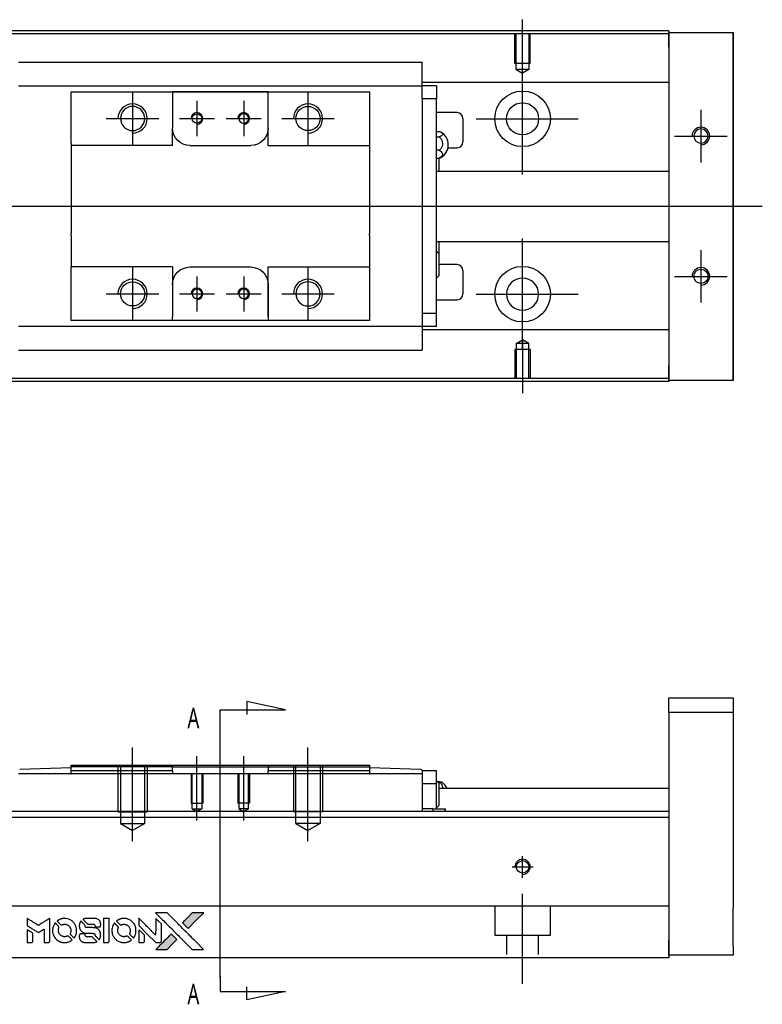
# Model space of a CAD drawing. Header units: millimetres. Extents: x -212 to 3135, y -1694 to 860.
# Tile 16 of 33: x 53 to 180, y -418 to -249. Entities that reach past the tile are written whole.
import ezdxf
from ezdxf.lldxf.tags import DXFTag

# ---------------------------------------------------------------- set-up
doc = ezdxf.new("R2010")
doc.units = ezdxf.units.MM
doc.layers.get('0').update_dxf_attribs({"linetype": 'CONTINUOUS'})
doc.layers.add('2', color=7, linetype='CONTINUOUS')
doc.styles.add('CHN', font='Microsoft JhengHei.ttf')
tags = doc.linetypes.add('DASHED', pattern=[25.72, 12.86, -12.86]).pattern_tags.tags
tags[6:7] = [DXFTag(74, 4), DXFTag(75, 0), DXFTag(340, '0'), DXFTag(46, 0.0), DXFTag(50, 0.0), DXFTag(44, 0.0), DXFTag(45, 0.0)]
tags[4:5] = [DXFTag(74, 4), DXFTag(75, 0), DXFTag(340, '0'), DXFTag(46, 0.0), DXFTag(50, 0.0), DXFTag(44, 0.0), DXFTag(45, 0.0)]

# ---------------------------------------------------------------- blocks, each defined once
blk = doc.blocks.new('MosionX logo(完整正式版)')
h = blk.add_hatch(color=22)
h.dxf.hatch_style = 1
h.paths.add_polyline_path([(-1416, 1831), (-1517, 1831), (-1619, 1831), (-1707, 1742, 0.000288), (-1740, 1709, 0.000479), (-1769, 1680, 0.000013), (-1794, 1654, 0.197177), (-1794, 1654, 0.197497), (-1794, 1653, 0.00004), (-1779, 1638, 0.000834), (-1763, 1622, 0.000506), (-1744, 1603), (-1694, 1552), (-1555, 1692)])
h.paths.add_polyline_path([(-1892, 1355), (-1942, 1405, 0.000476), (-1962, 1424, 0.000789), (-1978, 1441, 0.000035), (-1993, 1455, 0.19758), (-1993, 1456, 0.198396), (-1994, 1455, 0.000019), (-2014, 1435, 0.000582), (-2036, 1413, 0.000351), (-2062, 1387, 0.000108), (-2174, 1275, 0.000692), (-2230, 1218, 0.000077), (-2269, 1179, 0.197527), (-2269, 1178, 0.410182), (-2269, 1177, 0.000493), (-2248, 1177, 0.002424), (-2219, 1177, 0.000529), (-2169, 1177), (-2070, 1177), (-1981, 1266)])
at = {"color": 22}
for points in [[(-2150, 1708, -0.000056), (-2089, 1647, -0.000021), (-2004, 1562, -0.000021), (-1911, 1469, -0.000025), (-1823, 1381), (-1619, 1177), (-1518, 1177), (-1417, 1177), (-1553, 1315, 0.000274), (-1619, 1381, 0.000123), (-1705, 1467, 0.000121), (-1797, 1559, 0.000165), (-1879, 1641), (-2068, 1831), (-2170, 1831), (-2272, 1831)], [(-1707, 1742, 0.000288), (-1740, 1709, 0.000479), (-1769, 1680, 0.000013), (-1794, 1654, 0.197177), (-1794, 1654, 0.197497), (-1794, 1653, 0.00004), (-1779, 1638, 0.000836), (-1763, 1622, 0.000505), (-1744, 1603), (-1694, 1552), (-1555, 1692), (-1416, 1831), (-1517, 1831), (-1619, 1831)], [(-4562, 1668), (-4562, 1603), (-4545, 1592, -0.000297), (-4534, 1586, -0.000037), (-4510, 1571, -0.000043), (-4482, 1554, -0.000036), (-4452, 1535, 0.000044), (-4422, 1517, 0.000063), (-4396, 1501, 0.000035), (-4374, 1488, 0.0009), (-4368, 1484), (-4360, 1479), (-4348, 1486, 0.001175), (-4342, 1490, 0.000208), (-4329, 1498, 0.000225), (-4315, 1506, 0.000203), (-4300, 1516, -0.000711), (-4286, 1525, -0.001119), (-4274, 1532, -0.000263), (-4263, 1539, -0.04589), (-4262, 1539, -0.519312), (-4261, 1539, -0.001914), (-4261, 1521, -0.003124), (-4260, 1493, -0.000285), (-4260, 1421), (-4260, 1303), (-4219, 1303, 0.001727), (-4189, 1303, 0.025279), (-4179, 1303, 0.073886), (-4173, 1305, 0.07426), (-4167, 1308, 0.03264), (-4166, 1310, 0.01784), (-4164, 1311, 0.017712), (-4163, 1313, 0.026854), (-4162, 1315), (-4160, 1319), (-4160, 1526), (-4159, 1733), (-4162, 1731, -0.004595), (-4163, 1730, -0.00016), (-4169, 1726, -0.000298), (-4177, 1722, -0.000208), (-4185, 1717, 0.000986), (-4210, 1701, 0.00025), (-4250, 1676, 0.000268), (-4292, 1650, 0.000436), (-4329, 1627, -0.002932), (-4341, 1619, -0.004718), (-4351, 1613, -0.001113), (-4360, 1608, -0.227179), (-4361, 1608, -0.045982), (-4362, 1608, -0.000145), (-4374, 1616, -0.000825), (-4387, 1624, -0.000517), (-4403, 1634, 0.000056), (-4458, 1668, 0.000289), (-4488, 1687, 0.000481), (-4511, 1701, 0.000418), (-4535, 1715), (-4562, 1732)], [(-4068, 1643, 0.064158), (-4094, 1594, 0.06356), (-4108, 1539, 0.064004), (-4107, 1483, 0.066747), (-4091, 1429, 0.04321), (-4073, 1396, 0.044737), (-4050, 1367, 0.044901), (-4021, 1342, 0.044184), (-3989, 1323, 0.026293), (-3965, 1313, 0.033344), (-3941, 1306, 0.033227), (-3917, 1303, 0.025815), (-3890, 1302, 0.023119), (-3864, 1304, 0.031044), (-3841, 1308, 0.031337), (-3819, 1315, 0.024258), (-3796, 1325, 0.015622), (-3788, 1329, 0.008495), (-3778, 1335, 0.008415), (-3769, 1341, 0.020814), (-3763, 1346), (-3760, 1348), (-3791, 1379, 0.002843), (-3814, 1403, 0.033917), (-3823, 1411, 0.087906), (-3831, 1414, 0.073302), (-3839, 1416, 0.022047), (-3843, 1415, 0.026465), (-3847, 1415, 0.022233), (-3851, 1414, 0.009985), (-3857, 1412, -0.039011), (-3876, 1407, -0.044398), (-3896, 1406, -0.045096), (-3915, 1408, -0.04265), (-3934, 1413, -0.071154), (-3961, 1428, -0.068827), (-3983, 1450, -0.068713), (-3998, 1476, -0.070507), (-4005, 1506, -0.028605), (-4006, 1519, -0.031418), (-4005, 1531, -0.031044), (-4002, 1544, -0.02668), (-3998, 1556, 0.038913), (-3996, 1564, 0.043732), (-3995, 1571, 0.047754), (-3995, 1578, 0.075756), (-3997, 1583, 0.07294), (-3999, 1586, 0.003456), (-4006, 1594, 0.005023), (-4017, 1605, 0.002422), (-4030, 1619, 0.000819), (-4042, 1631, 0.001349), (-4053, 1641, 0.0001), (-4062, 1650, 0.205335), (-4062, 1651, 0.219821), (-4063, 1650, 0.002494), (-4064, 1648, 0.007089), (-4066, 1646, 0.004494)], [(-3917, 1731, 0.024131), (-3935, 1728, 0.022344), (-3954, 1723, 0.021883), (-3972, 1717, 0.020884), (-3990, 1709, 0.010669), (-4000, 1703, 0.010389), (-4011, 1697, 0.010913), (-4020, 1692, 0.022227), (-4026, 1687), (-4029, 1685), (-3996, 1653, 0.002452), (-3984, 1640, 0.003628), (-3972, 1630, 0.001662), (-3963, 1621, 0.070159), (-3960, 1619, 0.047671), (-3958, 1618, 0.018624), (-3956, 1618, 0.017921), (-3953, 1617, 0.018804), (-3950, 1617, 0.018255), (-3946, 1617, 0.041312), (-3943, 1617, 0.037164), (-3939, 1618, 0.012342), (-3935, 1620, -0.015101), (-3924, 1624, -0.035998), (-3916, 1626, -0.033244), (-3907, 1627, -0.011249), (-3894, 1627, -0.004059), (-3883, 1627, -0.019693), (-3877, 1627, -0.027943), (-3872, 1626, -0.014411), (-3866, 1624, -0.033089), (-3851, 1619, -0.033887), (-3838, 1613, -0.034021), (-3825, 1604, -0.033942), (-3814, 1594, -0.02816), (-3804, 1582, -0.035032), (-3796, 1570, -0.035269), (-3790, 1557, -0.029196), (-3785, 1543, -0.037862), (-3782, 1526, -0.043657), (-3782, 1510, -0.043064), (-3784, 1494, -0.035184), (-3790, 1477, 0.033699), (-3792, 1470, 0.052815), (-3793, 1463, 0.059167), (-3793, 1456, 0.058972), (-3791, 1450, 0.059208), (-3788, 1445, 0.021125), (-3783, 1439, 0.008691), (-3773, 1429, 0.000851), (-3749, 1405, 0.001873), (-3736, 1393, 0.013884), (-3730, 1387, 0.022355), (-3726, 1385, 0.341453), (-3725, 1385, 0.073011), (-3722, 1388, 0.004587), (-3714, 1399, 0.00748), (-3707, 1411, 0.016837), (-3702, 1420, 0.028606), (-3692, 1443, 0.031352), (-3685, 1465, 0.031004), (-3681, 1489, 0.0268), (-3680, 1514, 0.026698), (-3681, 1541, 0.03002), (-3686, 1566, 0.030357), (-3693, 1590, 0.028554), (-3703, 1614, 0.062944), (-3732, 1658, 0.062206), (-3772, 1694, 0.062448), (-3819, 1719, 0.064355), (-3870, 1731, 0.017377), (-3880, 1731, 0.008369), (-3893, 1731, 0.008367), (-3907, 1731, 0.01757)], [(-3610, 1675, 0.023289), (-3616, 1665, 0.026845), (-3621, 1655, 0.026047), (-3626, 1644, 0.019751), (-3629, 1631, 0.013249), (-3631, 1624, 0.025169), (-3631, 1618, 0.016532), (-3632, 1611, 0.002937), (-3632, 1598, 0.003317), (-3632, 1586, 0.011808), (-3631, 1578, 0.01777), (-3631, 1572, 0.021476), (-3630, 1567, 0.04325), (-3623, 1544, 0.045753), (-3612, 1523, 0.04649), (-3598, 1505, 0.047672), (-3581, 1490, 0.025315), (-3573, 1485, 0.015208), (-3564, 1480, 0.01512), (-3554, 1476, 0.022488), (-3546, 1473, 0.027857), (-3532, 1469, 0.034138), (-3519, 1467, 0.014286), (-3499, 1467, 0.00124), (-3449, 1467, -0.00103), (-3418, 1467, -0.002552), (-3396, 1466, -0.001594), (-3379, 1466, -0.047676), (-3374, 1466, -0.085307), (-3367, 1463, -0.097789), (-3361, 1457, -0.085947), (-3357, 1450, -0.051339), (-3356, 1440, 0.014634), (-3355, 1436, 0.015028), (-3355, 1433, 0.014927), (-3354, 1430, 0.059415), (-3353, 1429, 0.070595), (-3351, 1425, 0.00028), (-3315, 1389, 0.000111), (-3279, 1352, 0.200239), (-3277, 1352, 0.268906), (-3276, 1352, 0.001866), (-3271, 1361, 0.007532), (-3267, 1370, 0.017818), (-3263, 1376, 0.013256), (-3261, 1383, 0.011636), (-3258, 1391, 0.011528), (-3256, 1399, 0.012303), (-3254, 1407, 0.0423), (-3252, 1419, 0.013657), (-3252, 1437, 0.013857), (-3252, 1455, 0.037428), (-3254, 1468, 0.014927), (-3256, 1477, 0.0122), (-3259, 1486, 0.012518), (-3262, 1494, 0.023062), (-3265, 1501, 0.065961), (-3281, 1525, 0.06055), (-3304, 1545, 0.059676), (-3331, 1559, 0.060497), (-3360, 1567, 0.025683), (-3367, 1567, 0.001528), (-3386, 1567, 0.002124), (-3410, 1568, 0.001173), (-3439, 1568, -0.000809), (-3490, 1568, -0.017164), (-3506, 1568, -0.063931), (-3514, 1570, -0.108429), (-3520, 1573, -0.052941), (-3523, 1577, -0.063675), (-3525, 1582, -0.050562), (-3526, 1587, -0.020337), (-3527, 1595, 0.009897), (-3528, 1599, 0.016482), (-3528, 1603, 0.019019), (-3529, 1606, 0.06043), (-3530, 1608, 0.076267), (-3533, 1613, 0.00054), (-3566, 1646, 0.000307), (-3601, 1680, 0.142594), (-3604, 1681, 0.232419), (-3604, 1681, 0.022995), (-3606, 1680, 0.024627), (-3608, 1678, 0.015407)], [(-3516, 1731, 0.018538), (-3522, 1730, 0.010695), (-3530, 1729, 0.01068), (-3538, 1727, 0.017678), (-3544, 1725, 0.013849), (-3551, 1722, 0.011814), (-3559, 1719, 0.004513), (-3566, 1716, 0.290035), (-3566, 1715, 0.196418), (-3566, 1714, 0.000124), (-3554, 1702, 0.001477), (-3540, 1688, 0.000898), (-3524, 1671), (-3481, 1629), (-3427, 1628, -0.001471), (-3387, 1628, -0.028714), (-3374, 1627, -0.097073), (-3367, 1625, -0.084199), (-3361, 1620, -0.042698), (-3359, 1616, -0.053912), (-3357, 1612, -0.051004), (-3356, 1608, -0.032967), (-3355, 1602, 0.00807), (-3355, 1600, 0.003023), (-3355, 1596, 0.002994), (-3355, 1592, 0.003629), (-3355, 1588), (-3354, 1579), (-3313, 1579, 0.001618), (-3293, 1579, 0.005206), (-3280, 1579, 0.00535), (-3271, 1579, 0.060675), (-3268, 1580, 0.048484), (-3266, 1581, 0.02389), (-3264, 1582, 0.022812), (-3261, 1584, 0.02462), (-3259, 1586, 0.061781), (-3255, 1591, 0.080179), (-3253, 1596, 0.048561), (-3252, 1604, 0.010021), (-3251, 1619, 0.016602), (-3252, 1638, 0.031409), (-3254, 1653, 0.036474), (-3258, 1666, 0.03439), (-3263, 1679, 0.065928), (-3277, 1699, 0.069066), (-3296, 1715, 0.065697), (-3319, 1725, 0.051559), (-3346, 1731, 0.020904), (-3360, 1731, 0.000451), (-3431, 1731, 0.000419), (-3502, 1732, 0.022759)], [(-3202, 1517), (-3202, 1303), (-3160, 1303), (-3118, 1303), (-3113, 1306, 0.071429), (-3109, 1309, 0.054799), (-3105, 1313, 0.053585), (-3102, 1318, 0.060698), (-3101, 1323, 0.033975), (-3100, 1332, 0.000112), (-3100, 1441, 0.000726), (-3100, 1548, 0.001084), (-3101, 1641), (-3102, 1732), (-3152, 1732), (-3202, 1732)], [(-3011, 1643, 0.018008), (-3017, 1634, 0.009842), (-3023, 1622, 0.009807), (-3030, 1610, 0.015716), (-3035, 1599, 0.048467), (-3047, 1561, 0.045841), (-3052, 1520, 0.046006), (-3049, 1479, 0.049638), (-3039, 1441, 0.064819), (-3012, 1391, 0.06695), (-2974, 1350, 0.066691), (-2926, 1320, 0.063505), (-2872, 1304, 0.03135), (-2858, 1302, 0.010439), (-2837, 1302, 0.010391), (-2817, 1302, 0.032408), (-2803, 1304, 0.015696), (-2787, 1307, 0.018095), (-2771, 1312, 0.018551), (-2757, 1317, 0.018352), (-2743, 1323, 0.015568), (-2733, 1328, 0.009832), (-2723, 1334, 0.009795), (-2713, 1341, 0.023727), (-2706, 1346), (-2703, 1348), (-2734, 1379, 0.001528), (-2751, 1397, 0.010022), (-2760, 1406, 0.019586), (-2766, 1411, 0.061865), (-2771, 1413, 0.055054), (-2777, 1415, 0.061607), (-2784, 1416, 0.048725), (-2792, 1415, 0.020221), (-2802, 1412, -0.017722), (-2813, 1409, -0.02685), (-2822, 1407, -0.02759), (-2832, 1406, -0.020233), (-2843, 1406, -0.04793), (-2864, 1409, -0.048386), (-2883, 1416, -0.047866), (-2901, 1426, -0.044964), (-2917, 1440, -0.04333), (-2931, 1457, -0.050921), (-2941, 1475, -0.051473), (-2946, 1495, -0.0459), (-2948, 1516, -0.019014), (-2948, 1526, -0.024114), (-2947, 1535, -0.025081), (-2945, 1544, -0.023892), (-2942, 1553, 0.008624), (-2939, 1560, 0.026486), (-2938, 1564, 0.035074), (-2937, 1568, 0.02756), (-2937, 1573, 0.087163), (-2939, 1580, 0.073291), (-2942, 1587, 0.028074), (-2951, 1596, 0.002594), (-2973, 1619), (-3005, 1651)], [(-2860, 1730, 0.023681), (-2878, 1728, 0.022402), (-2896, 1723, 0.021929), (-2914, 1717, 0.020503), (-2931, 1709, 0.013745), (-2941, 1704, 0.009767), (-2952, 1698, 0.009658), (-2962, 1691, 0.027804), (-2968, 1687), (-2971, 1685), (-2939, 1653, 0.002053), (-2924, 1638, 0.006738), (-2914, 1628, 0.007826), (-2907, 1622, 0.063909), (-2903, 1619, 0.061532), (-2897, 1617, 0.068674), (-2891, 1617, 0.052072), (-2885, 1618, 0.019648), (-2875, 1621, -0.018366), (-2864, 1624, -0.0288), (-2854, 1626, -0.029061), (-2844, 1627, -0.019155), (-2832, 1627, -0.053809), (-2807, 1624, -0.058833), (-2784, 1615, -0.058566), (-2764, 1601, -0.052525), (-2746, 1582, -0.044733), (-2737, 1566, -0.040573), (-2729, 1547, -0.041123), (-2725, 1529, -0.04951), (-2725, 1511, -0.017369), (-2725, 1502, -0.024255), (-2727, 1495, -0.023787), (-2729, 1487, -0.015798), (-2732, 1479, 0.010631), (-2734, 1474, 0.033653), (-2735, 1470, 0.037806), (-2736, 1467, 0.016307), (-2736, 1462, 0.068179), (-2734, 1453, 0.095747), (-2731, 1446, 0.033418), (-2722, 1436, 0.002133), (-2695, 1409, 0.001452), (-2680, 1395, 0.012393), (-2673, 1388, 0.020479), (-2668, 1385, 0.344362), (-2667, 1385, 0.074287), (-2663, 1388, 0.005454), (-2656, 1400, 0.008391), (-2649, 1412, 0.017097), (-2643, 1422, 0.027375), (-2635, 1442, 0.02835), (-2628, 1463, 0.027723), (-2624, 1485, 0.023913), (-2623, 1509, 0.027047), (-2623, 1537, 0.031685), (-2627, 1563, 0.032425), (-2634, 1588, 0.031013), (-2644, 1612, 0.037914), (-2661, 1641, 0.040153), (-2682, 1667, 0.039834), (-2707, 1688, 0.036173), (-2736, 1707, 0.040752), (-2765, 1719, 0.035885), (-2796, 1728, 0.035491), (-2828, 1731, 0.037615)], [(-2572, 1669), (-2572, 1604), (-2422, 1453), (-2271, 1303), (-2229, 1303, 0.0008), (-2202, 1303, 0.010795), (-2192, 1303, 0.030495), (-2186, 1304, 0.080372), (-2183, 1305, 0.03816), (-2179, 1308, 0.041799), (-2176, 1310, 0.042486), (-2174, 1314, 0.042078), (-2172, 1317, 0.099276), (-2170, 1322, 0.003302), (-2170, 1343, 0.002586), (-2170, 1380, 0.000204), (-2170, 1477), (-2170, 1633), (-2221, 1683), (-2271, 1733), (-2271, 1583), (-2272, 1433), (-2419, 1582, 0.000253), (-2476, 1639, 0.000412), (-2524, 1687, 0.000041), (-2567, 1730, 0.041338), (-2570, 1732), (-2572, 1734)], [(-4562, 1417), (-4562, 1303), (-4521, 1303, 0.000842), (-4494, 1303, 0.010591), (-4484, 1303, 0.028995), (-4479, 1303, 0.069543), (-4475, 1305, 0.051063), (-4471, 1307, 0.039932), (-4468, 1310, 0.039414), (-4465, 1314, 0.045845), (-4462, 1318, 0.094811), (-4461, 1322, 0.007124), (-4461, 1333, 0.004713), (-4461, 1352, 0.000534), (-4461, 1395), (-4461, 1469), (-4471, 1475, 0.000828), (-4502, 1494, 0.000879), (-4532, 1513, 0.000048), (-4561, 1530, 0.137596), (-4562, 1531, 0.413028), (-4562, 1530, 0.000016), (-4562, 1497, 0.000623), (-4562, 1460, 0.000374)], [(-3615, 1454, 0.065483), (-3620, 1451, 0.053271), (-3625, 1447, 0.052018), (-3628, 1443, 0.0556), (-3631, 1437, 0.036839), (-3632, 1434, 0.026922), (-3632, 1430, 0.016905), (-3633, 1424, 0.004317), (-3633, 1416, 0.016369), (-3632, 1397, 0.029936), (-3630, 1382, 0.03418), (-3627, 1369, 0.031327), (-3621, 1356, 0.046935), (-3612, 1340, 0.054053), (-3600, 1327, 0.053701), (-3585, 1317, 0.045364), (-3568, 1309, 0.032479), (-3552, 1305, 0.03386), (-3537, 1303, 0.013578), (-3512, 1303, 0.001155), (-3450, 1303, 0.000413), (-3396, 1303, 0.005008), (-3375, 1304, 0.013199), (-3364, 1304, 0.033956), (-3355, 1305, 0.013909), (-3347, 1308, 0.010864), (-3337, 1310, 0.010938), (-3329, 1313, 0.028702), (-3323, 1316), (-3318, 1318), (-3362, 1362), (-3405, 1406), (-3455, 1406, -0.001504), (-3477, 1406, -0.00328), (-3493, 1406, -0.001901), (-3506, 1406, -0.061333), (-3510, 1407, -0.063621), (-3514, 1409, -0.048633), (-3518, 1412, -0.046769), (-3522, 1415, -0.047961), (-3525, 1420, -0.02678), (-3526, 1424, -0.050957), (-3527, 1427, -0.029398), (-3528, 1431, -0.00401), (-3528, 1441), (-3529, 1456), (-3569, 1456, 0.001061), (-3593, 1456, 0.009147), (-3604, 1455, 0.020721), (-3611, 1455, 0.051619)], [(-2572, 1416), (-2572, 1303), (-2530, 1303), (-2488, 1303), (-2483, 1306, 0.03146), (-2480, 1308, 0.026444), (-2478, 1310, 0.026444), (-2476, 1312, 0.031457), (-2475, 1314), (-2472, 1319), (-2471, 1375), (-2471, 1431), (-2521, 1481, 0.000745), (-2540, 1499, 0.001228), (-2556, 1515, 0.000087), (-2571, 1529, 0.195134), (-2571, 1530, 0.412117), (-2572, 1529, 0.000048), (-2572, 1496, 0.00109), (-2572, 1460, 0.000653)], [(-2062, 1387, 0.000108), (-2174, 1275, 0.000692), (-2230, 1218, 0.000077), (-2269, 1179, 0.197527), (-2269, 1178, 0.410182), (-2269, 1177, 0.000493), (-2248, 1177, 0.002424), (-2219, 1177, 0.000529), (-2170, 1177), (-2070, 1177), (-1981, 1266), (-1892, 1355), (-1942, 1405, 0.000476), (-1962, 1424, 0.000789), (-1978, 1441, 0.000035), (-1993, 1455, 0.19758), (-1993, 1456, 0.198396), (-1994, 1455, 0.000019), (-2014, 1435, 0.000582), (-2036, 1413, 0.000351)]]:
    blk.add_lwpolyline(points, format="xyb", close=True, dxfattribs=at)

msp = doc.modelspace()

# ---------------------------------------------------------------- linework, layer by layer
for p, q in [((139.28, -258.53), (139.28, -249.4)), ((139.28, -275.88), (139.28, -256.83)), ((72.58, -261.81), (72.58, -270.81)), ((102.58, -261.81), (102.58, -270.81)), ((83.58, -263.31), (83.58, -269.31)), ((91.58, -263.31), (91.58, -269.31)), ((169.78, -264.81), (169.78, -273.81)), ((68.08, -266.31), (77.08, -266.31)), ((80.58, -266.31), (86.58, -266.31)), ((88.58, -266.31), (94.58, -266.31)), ((98.08, -266.31), (107.08, -266.31)), ((131.33, -266.36), (148.8, -266.36)), ((165.28, -269.31), (174.28, -269.31)), ((-49.72, -281.31), (63.71, -281.31)), ((63.71, -281.31), (180.28, -281.31)), ((139.28, -305.88), (139.28, -286.83)), ((169.78, -288.81), (169.78, -297.81)), ((72.58, -291.81), (72.58, -300.81)), ((102.58, -291.81), (102.58, -300.81)), ((83.58, -293.31), (83.58, -299.31)), ((91.58, -293.31), (91.58, -299.31)), ((165.28, -293.31), (174.28, -293.31)), ((68.08, -296.31), (77.08, -296.31)), ((80.58, -296.31), (86.58, -296.31)), ((88.58, -296.31), (94.58, -296.31)), ((98.08, -296.31), (107.08, -296.31)), ((131.33, -296.36), (148.8, -296.36)), ((139.28, -304.19), (139.28, -313.31))]:
    msp.add_line(p, q)
at = {"linetype": 'Continuous'}
for p, q in [((71.42, -251.31), (14.28, -251.31)), ((71.29, -251.81), (14.28, -251.81)), ((164.28, -251.81), (71.29, -251.81)), ((164.28, -251.31), (71.42, -251.31)), ((164.28, -251.31), (164.28, -251.61)), ((164.28, -254.11), (164.28, -251.61)), ((164.28, -251.61), (175.28, -251.61)), ((175.28, -251.61), (175.28, -254.11)), ((175.28, -251.61), (175.28, -251.61)), ((175.28, -251.61), (175.28, -251.61)), ((175.28, -251.61), (175.28, -255.42)), ((175.28, -255.42), (175.28, -251.61)), ((175.28, -251.61), (175.28, -255.42)), ((175.28, -254.11), (175.28, -252.61)), ((175.28, -255.42), (175.28, -252.61)), ((164.28, -254.11), (164.28, -308.61)), ((175.28, -254.11), (175.28, -308.61)), ((175.28, -308.61), (175.28, -254.11)), ((122.08, -256.7), (53.08, -256.7)), ((122.08, -256.7), (122.08, -256.65)), ((122.08, -256.83), (122.08, -256.7)), ((122.08, -260.4), (122.08, -256.83)), ((53.08, -260.73), (122.08, -260.73)), ((164.28, -260.14), (122.08, -260.14)), ((122.08, -260.73), (122.08, -260.4)), ((124.58, -260.73), (122.08, -260.73)), ((122.08, -261.73), (122.08, -260.73)), ((124.58, -260.73), (124.58, -262.93)), ((62.08, -262.73), (62.08, -261.73)), ((62.08, -270.61), (62.08, -262.73)), ((79.38, -261.73), (79.38, -262.43)), ((95.78, -261.73), (79.38, -261.73)), ((79.38, -262.43), (79.38, -267.91)), ((79.47, -261.73), (95.69, -261.73)), ((95.78, -262.43), (95.78, -261.73)), ((95.78, -270.91), (95.78, -262.43)), ((95.78, -267.91), (95.78, -262.43)), ((113.08, -261.73), (113.08, -262.73)), ((113.08, -262.73), (113.08, -270.61)), ((122.08, -262.93), (122.08, -261.73)), ((124.58, -262.93), (122.08, -262.93)), ((122.08, -262.93), (122.08, -263.41)), ((122.08, -262.98), (122.08, -263.41)), ((122.08, -263.41), (122.08, -299.2)), ((124.58, -299.68), (124.58, -262.93)), ((128.08, -265.31), (124.58, -265.31)), ((129.08, -266.31), (129.08, -270.31)), ((79.38, -270.91), (79.38, -267.91)), ((124.58, -268.51), (125.03, -268.51)), ((124.58, -269.45), (125.03, -269.45)), ((62.08, -270.61), (62.08, -276.31)), ((82.38, -270.91), (92.78, -270.91)), ((95.78, -270.91), (113.08, -270.91)), ((113.08, -270.61), (113.08, -276.31)), ((125.03, -271.75), (124.58, -271.75)), ((126.53, -271.31), (128.08, -271.31)), ((124.58, -273.1), (125.03, -273.1)), ((124.93, -273.1), (124.93, -275.31)), ((164.28, -275.36), (124.58, -275.36)), ((62.08, -276.31), (62.08, -276.61)), ((62.08, -276.61), (62.08, -286.01)), ((113.08, -276.31), (113.08, -276.61)), ((113.08, -276.61), (113.08, -286.01)), ((62.08, -286.31), (62.08, -286.01)), ((62.08, -286.31), (62.08, -291.71)), ((113.08, -286.31), (113.08, -286.01)), ((113.08, -286.31), (113.08, -291.71)), ((124.58, -287.36), (164.28, -287.36)), ((124.93, -287.31), (124.93, -289.39)), ((124.93, -289.39), (124.93, -293.24)), ((128.08, -291.31), (124.93, -291.31)), ((62.08, -292.01), (62.08, -291.71)), ((79.38, -291.71), (62.08, -291.71)), ((62.08, -299.88), (62.08, -292.01)), ((79.38, -291.71), (79.38, -294.71)), ((82.38, -291.71), (92.78, -291.71)), ((95.78, -300.18), (95.78, -291.71)), ((113.08, -291.71), (113.08, -299.88)), ((129.08, -292.31), (129.08, -296.31)), ((79.38, -294.71), (79.38, -300.18)), ((95.78, -294.71), (95.78, -300.18)), ((124.58, -297.31), (128.08, -297.31)), ((122.08, -299.2), (122.08, -299.68)), ((122.08, -299.2), (122.08, -299.64)), ((122.08, -299.68), (122.08, -300.88)), ((124.58, -299.68), (122.08, -299.68)), ((124.58, -301.88), (124.58, -299.68)), ((62.08, -300.88), (62.08, -299.88)), ((79.38, -300.88), (79.38, -300.18)), ((95.78, -300.88), (79.38, -300.88)), ((95.69, -300.88), (79.47, -300.88)), ((95.78, -300.18), (95.78, -300.88)), ((113.08, -300.88), (104.43, -300.88)), ((113.08, -299.88), (113.08, -300.88)), ((122.08, -300.88), (122.08, -301.88)), ((122.08, -301.88), (53.08, -301.88)), ((122.08, -301.88), (122.08, -302.21)), ((124.58, -301.88), (122.08, -301.88)), ((122.08, -302.21), (122.08, -305.79)), ((164.28, -302.48), (122.08, -302.48)), ((53.08, -305.92), (122.08, -305.92)), ((122.08, -305.79), (122.08, -305.92)), ((122.08, -305.92), (122.08, -305.96)), ((175.28, -307.29), (175.28, -311.11)), ((175.28, -310.11), (175.28, -307.29)), ((175.28, -307.29), (175.28, -311.11)), ((175.28, -311.11), (175.28, -307.29)), ((164.28, -311.11), (164.28, -308.61)), ((175.28, -310.11), (175.28, -308.61)), ((175.28, -308.61), (175.28, -311.11)), ((56.16, -310.81), (14.28, -310.81)), ((56.03, -311.31), (14.28, -311.31)), ((164.28, -311.31), (56.03, -311.31)), ((164.28, -310.81), (56.16, -310.81)), ((164.28, -311.11), (164.28, -311.31)), ((175.28, -311.11), (164.28, -311.11)), ((175.28, -311.11), (175.28, -311.11)), ((175.28, -311.11), (175.28, -311.11))]:
    msp.add_line(p, q, dxfattribs=at)
at = {"linetype": 'DASHED', "ltscale": 0.1}
for p, q in [((137.98, -256.9), (137.98, -251.9)), ((138.2, -257.9), (138.2, -251.9)), ((140.35, -251.9), (140.35, -257.9)), ((140.58, -256.9), (140.58, -251.9)), ((140.58, -256.9), (137.98, -256.9)), ((140.35, -257.9), (138.2, -257.9)), ((138.2, -257.9), (139.28, -258.53)), ((140.35, -257.9), (139.28, -258.53)), ((138.2, -304.81), (139.28, -304.19)), ((138.2, -304.81), (138.2, -310.81)), ((140.35, -304.81), (138.2, -304.81)), ((140.35, -304.81), (139.28, -304.19)), ((140.35, -310.81), (140.35, -304.81)), ((140.58, -305.81), (137.98, -305.81)), ((137.98, -305.81), (137.98, -310.81)), ((140.58, -305.81), (140.58, -310.81))]:
    msp.add_line(p, q, dxfattribs=at)
at = {"linetype": 'DASHED'}
for p, q in [((164.28, -251.61), (164.28, -251.81)), ((164.28, -251.61), (164.28, -254.11)), ((164.28, -251.81), (164.28, -252.81)), ((164.28, -252.81), (164.28, -259.14)), ((164.28, -259.14), (164.28, -260.14)), ((122.08, -260.83), (122.08, -260.83)), ((164.28, -260.14), (164.28, -261.68)), ((164.28, -261.68), (164.28, -265.24)), ((164.28, -265.24), (164.28, -267.16)), ((164.28, -267.16), (164.28, -270.86)), ((164.28, -291.86), (164.28, -295.46)), ((164.28, -295.46), (164.28, -297.38)), ((164.28, -297.38), (164.28, -300.94)), ((164.28, -300.94), (164.28, -302.48)), ((122.08, -301.78), (122.08, -301.78)), ((164.28, -302.48), (164.28, -303.48)), ((164.28, -303.48), (164.28, -309.81)), ((164.28, -308.61), (164.28, -311.11)), ((164.28, -309.81), (164.28, -310.81)), ((164.28, -310.81), (164.28, -311.11))]:
    msp.add_line(p, q, dxfattribs=at)
at = {"linetype": 'Continuous'}
for centre, radius in [((139.28, -266.36), 4.75), ((102.58, -266.31), 2.07), ((139.28, -266.36), 2.75), ((83.58, -266.31), 0.825), ((139.28, -296.36), 4.75), ((169.78, -293.31), 1.22), ((72.58, -296.31), 2.07)]:
    msp.add_circle(centre, radius, dxfattribs=at)
at = {"linetype": 'Continuous', "extrusion": (0, 0, -1)}
for centre, radius in [((-72.58, -266.31), 2.07), ((-91.58, -266.31), 0.825), ((-169.78, -269.31), 1.22), ((-102.58, -296.31), 2.07), ((-139.28, -296.36), 2.75), ((-83.58, -296.31), 0.825), ((-91.58, -296.31), 0.825)]:
    msp.add_circle(centre, radius, dxfattribs=at)
for centre, radius in [((72.58, -266.31), 2.5), ((102.58, -266.31), 2.5), ((83.58, -266.31), 1), ((91.58, -266.31), 1), ((169.78, -269.31), 1.5), ((169.78, -293.31), 1.5), ((72.58, -296.31), 2.5), ((102.58, -296.31), 2.5), ((83.58, -296.31), 1), ((91.58, -296.31), 1)]:
    msp.add_arc(centre, radius, 270, 180)
at = {"linetype": 'Continuous'}
for centre, radius, start, end in [((128.08, -266.31), 1, 0, 90), ((124.08, -270.81), 2.5, 0, 61.7734), ((124.08, -270.81), 2.5, 298.2701, 0), ((128.08, -270.31), 1, 270, 0), ((122.79, -291.27), 2.85, 41.3431, 51.1006), ((128.08, -292.31), 1, 0, 90), ((122.79, -291.36), 2.85, 308.8994, 318.6569), ((128.08, -296.31), 1, 270, 0)]:
    msp.add_arc(centre, radius, start, end, dxfattribs=at)
at = {"linetype": 'Continuous', "extrusion": (0, 0, -1)}
for centre, start, end in [((-82.38, -267.91), 270, 359.96), ((-92.78, -267.91), 180, 270), ((-82.38, -294.71), 0, 90), ((-92.78, -294.71), 90, 180)]:
    msp.add_arc(centre, 3, start, end, dxfattribs=at)
at = {"linetype": 'Continuous', "extrusion": (-9.4296e-11, 2e-16, -1)}
msp.add_open_spline([(175.28, -255.42), (175.28, -255.6), (175.28, -255.78), (175.28, -256.14), (175.28, -256.31), (175.28, -256.65), (175.28, -256.82), (175.28, -257.13), (175.28, -257.28), (175.28, -257.57), (175.28, -257.7), (175.28, -257.94), (175.28, -258.05), (175.28, -258.25), (175.28, -258.33), (175.28, -258.48), (175.28, -258.53), (175.28, -258.62), (175.28, -258.65), (175.28, -258.67), (175.28, -258.67), (175.28, -258.64), (175.28, -258.61), (175.28, -258.52), (175.28, -258.46), (175.28, -258.31), (175.28, -258.22), (175.28, -258.02), (175.28, -257.91), (175.28, -257.66), (175.28, -257.52), (175.28, -257.24), (175.28, -257.08), (175.28, -256.77), (175.28, -256.6), (175.28, -256.43), (175.28, -256.1), (175.28, -255.76), (175.28, -255.42)], degree=3, knots=[0, 0, 0, 0, 0.052893, 0.052893, 0.105785, 0.105785, 0.158678, 0.158678, 0.211571, 0.211571, 0.264464, 0.264464, 0.317356, 0.317356, 0.370249, 0.370249, 0.423142, 0.423142, 0.476034, 0.476034, 0.528927, 0.528927, 0.58182, 0.58182, 0.634712, 0.634712, 0.687605, 0.687605, 0.740498, 0.740498, 0.793391, 0.793391, 0.846283, 0.846283, 0.899176, 0.899176, 0.899176, 1, 1, 1, 1], dxfattribs=at)
at = {"linetype": 'Continuous'}
for points, knots in [([(175.28, -255.42), (175.28, -255.6), (175.28, -255.78), (175.28, -256.14), (175.28, -256.31), (175.28, -256.65), (175.28, -256.82), (175.28, -257.13), (175.28, -257.28), (175.28, -257.57), (175.28, -257.7), (175.28, -257.94), (175.28, -258.05), (175.28, -258.25), (175.28, -258.33), (175.28, -258.48), (175.28, -258.53), (175.28, -258.62), (175.28, -258.65), (175.28, -258.67), (175.28, -258.67), (175.28, -258.64), (175.28, -258.61), (175.28, -258.52), (175.28, -258.46), (175.28, -258.31), (175.28, -258.22), (175.28, -258.02), (175.28, -257.91), (175.28, -257.66), (175.28, -257.52), (175.28, -257.24), (175.28, -257.08), (175.28, -256.77), (175.28, -256.6), (175.28, -256.43), (175.28, -256.1), (175.28, -255.76), (175.28, -255.42)], [0, 0, 0, 0, 0.052893, 0.052893, 0.105785, 0.105785, 0.158678, 0.158678, 0.211571, 0.211571, 0.264464, 0.264464, 0.317356, 0.317356, 0.370249, 0.370249, 0.423142, 0.423142, 0.476034, 0.476034, 0.528927, 0.528927, 0.58182, 0.58182, 0.634712, 0.634712, 0.687605, 0.687605, 0.740498, 0.740498, 0.793391, 0.793391, 0.846283, 0.846283, 0.899176, 0.899176, 0.899176, 1, 1, 1, 1]), ([(125.03, -268.51), (125.16, -268.55), (125.28, -268.61), (125.45, -268.72), (125.51, -268.79), (125.58, -268.92), (125.59, -268.99), (125.54, -269.13), (125.49, -269.2), (125.34, -269.32), (125.23, -269.38), (125.09, -269.43), (125.06, -269.44), (125.03, -269.45)], [0, 0, 0, 0, 0.192078, 0.192078, 0.384156, 0.384156, 0.576234, 0.576234, 0.768312, 0.768312, 0.960389, 0.960389, 1, 1, 1, 1]), ([(125.03, -269.45), (125.16, -269.56), (125.28, -269.69), (125.45, -269.98), (125.51, -270.14), (125.58, -270.46), (125.59, -270.63), (125.54, -270.97), (125.49, -271.13), (125.34, -271.43), (125.23, -271.56), (125.09, -271.7), (125.06, -271.73), (125.03, -271.75)], [0, 0, 0, 0, 0.192078, 0.192078, 0.384156, 0.384156, 0.576234, 0.576234, 0.768312, 0.768312, 0.960389, 0.960389, 1, 1, 1, 1]), ([(125.03, -271.75), (125.16, -271.81), (125.28, -271.89), (125.45, -272.06), (125.51, -272.15), (125.58, -272.34), (125.59, -272.45), (125.54, -272.64), (125.49, -272.74), (125.34, -272.91), (125.23, -272.99), (125.09, -273.08), (125.06, -273.09), (125.03, -273.1)], [0, 0, 0, 0, 0.192078, 0.192078, 0.384156, 0.384156, 0.576234, 0.576234, 0.768312, 0.768312, 0.960389, 0.960389, 1, 1, 1, 1]), ([(175.28, -304.04), (175.28, -304.04), (175.28, -304.05), (175.28, -304.07), (175.28, -304.1), (175.28, -304.2), (175.28, -304.26), (175.28, -304.41), (175.28, -304.49), (175.28, -304.69), (175.28, -304.81), (175.28, -305.05), (175.28, -305.19), (175.28, -305.48), (175.28, -305.63), (175.28, -305.95), (175.28, -306.11), (175.28, -306.45), (175.28, -306.61), (175.28, -306.95), (175.28, -307.12), (175.28, -307.29)], [0, 0, 0, 0, 0.058411, 0.058411, 0.164275, 0.164275, 0.270139, 0.270139, 0.376003, 0.376003, 0.481867, 0.481867, 0.587731, 0.587731, 0.693595, 0.693595, 0.799459, 0.799459, 0.898473, 0.898473, 1, 1, 1, 1])]:
    msp.add_open_spline(points, degree=3, knots=knots, dxfattribs=at)
for points, degree in [([(62.08, -261.73), (79.38, -261.73)], 1), ([(95.78, -261.73), (113.08, -261.73)], 1), ([(79.38, -270.91), (62.08, -270.91)], 1), ([(125.03, -273.1), (125.12, -273.07), (125.2, -273.04), (125.27, -273)], 3), ([(95.78, -291.71), (113.08, -291.71)], 1), ([(79.38, -300.88), (62.08, -300.88)], 1), ([(113.08, -300.88), (95.78, -300.88)], 1)]:
    msp.add_open_spline(points, degree=degree, dxfattribs=at)
msp.add_rational_spline([(79.38, -267.91), (79.38, -267.91), (79.38, -267.91)], [0.500000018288, 0.499999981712, 0.500000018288], degree=2, dxfattribs=at)
at = {"linetype": 'Continuous', "extrusion": (-1.26256e-11, 1e-16, -1)}
msp.add_open_spline([(175.28, -307.29), (175.28, -307.11), (175.28, -306.93), (175.28, -306.58), (175.28, -306.4), (175.28, -306.06), (175.28, -305.9), (175.28, -305.58), (175.28, -305.43), (175.28, -305.15), (175.28, -305.01), (175.28, -304.77), (175.28, -304.66), (175.28, -304.46), (175.28, -304.38), (175.28, -304.24), (175.28, -304.18), (175.28, -304.09), (175.28, -304.07), (175.28, -304.04), (175.28, -304.04), (175.28, -304.07), (175.28, -304.1), (175.28, -304.2), (175.28, -304.26), (175.28, -304.41), (175.28, -304.49), (175.28, -304.69), (175.28, -304.81), (175.28, -305.05), (175.28, -305.19), (175.28, -305.48), (175.28, -305.63), (175.28, -305.95), (175.28, -306.11), (175.28, -306.45), (175.28, -306.61), (175.28, -306.95), (175.28, -307.12), (175.28, -307.29)], degree=3, knots=[0, 0, 0, 0, 0.052926, 0.052926, 0.105852, 0.105852, 0.158778, 0.158778, 0.211704, 0.211704, 0.26463, 0.26463, 0.317556, 0.317556, 0.370482, 0.370482, 0.423408, 0.423408, 0.476333, 0.476333, 0.529259, 0.529259, 0.582185, 0.582185, 0.635111, 0.635111, 0.688037, 0.688037, 0.740963, 0.740963, 0.793889, 0.793889, 0.846815, 0.846815, 0.899741, 0.899741, 0.949242, 0.949242, 1, 1, 1, 1], dxfattribs=at)
at = {"linetype": 'Continuous', "extrusion": (1.01477e-11, 0, -1)}
msp.add_open_spline([(175.28, -307.29), (175.28, -307.11), (175.28, -306.93), (175.28, -306.58), (175.28, -306.4), (175.28, -306.06), (175.28, -305.9), (175.28, -305.58), (175.28, -305.43), (175.28, -305.15), (175.28, -305.01), (175.28, -304.77), (175.28, -304.66), (175.28, -304.46), (175.28, -304.38), (175.28, -304.24), (175.28, -304.18), (175.28, -304.09), (175.28, -304.07), (175.28, -304.05)], degree=3, knots=[0, 0, 0, 0, 0.111112, 0.111112, 0.222224, 0.222224, 0.333337, 0.333337, 0.444449, 0.444449, 0.555561, 0.555561, 0.666673, 0.666673, 0.777785, 0.777785, 0.888898, 0.888898, 1, 1, 1, 1], dxfattribs=at)
at = {"layer": '2', "linetype": 'Continuous'}
for p, q in [((164.28, -365.42), (175.28, -365.42)), ((164.28, -367.92), (164.28, -365.42)), ((175.28, -365.42), (175.28, -367.92)), ((175.28, -367.92), (164.28, -367.92)), ((164.28, -367.92), (164.28, -406.92)), ((175.28, -367.92), (175.28, -385.92)), ((62.08, -376.92), (79.08, -376.92)), ((62.08, -377.92), (62.08, -376.92)), ((79.38, -377.22), (79.08, -376.92)), ((79.08, -376.92), (96.08, -376.92)), ((79.38, -377.22), (82.38, -377.22)), ((79.38, -377.92), (79.38, -377.22)), ((82.38, -377.22), (92.78, -377.22)), ((92.78, -377.22), (95.78, -377.22)), ((96.08, -376.92), (95.78, -377.22)), ((95.78, -377.22), (95.78, -377.92)), ((96.08, -376.92), (113.08, -376.92)), ((113.08, -376.92), (113.08, -377.92)), ((122.08, -378.42), (53.08, -378.42)), ((62.08, -377.42), (53.27, -377.65)), ((62.02, -378.42), (62.08, -378.42)), ((62.08, -378.42), (62.08, -377.92)), ((79.38, -377.92), (79.38, -378.42)), ((95.78, -378.42), (95.78, -377.92)), ((121.89, -377.65), (113.08, -377.42)), ((113.08, -377.92), (113.08, -378.42)), ((113.08, -378.42), (113.14, -378.42)), ((122.08, -377.85), (122.08, -377.92)), ((122.08, -377.92), (122.08, -378.42)), ((124.58, -377.92), (122.08, -377.92)), ((122.08, -378.42), (122.08, -384.87)), ((124.58, -380.12), (124.58, -377.92)), ((124.58, -380.12), (122.08, -380.12)), ((124.58, -383.42), (124.58, -380.12)), ((125.04, -379.81), (124.75, -379.81)), ((124.93, -379.99), (124.93, -381.92)), ((164.28, -380.92), (124.93, -380.92)), ((124.93, -381.92), (124.93, -383.84)), ((124.58, -384.42), (124.58, -383.42)), ((88.53, -384.87), (14.28, -384.87)), ((164.28, -384.87), (88.53, -384.87)), ((123.93, -384.42), (122.08, -384.42)), ((123.93, -384.42), (125.97, -384.42)), ((123.93, -384.42), (123.93, -384.87)), ((125.97, -384.42), (126.08, -384.42)), ((125.97, -384.42), (125.97, -384.87)), ((126.08, -384.87), (126.08, -384.42)), ((164.28, -385.87), (14.28, -385.87)), ((164.28, -385.87), (164.28, -400.57)), ((175.28, -392.42), (175.28, -401.42)), ((164.28, -400.57), (164.28, -401.07)), ((84.37, -401.07), (14.28, -401.07)), ((164.28, -401.07), (84.37, -401.07)), ((164.28, -401.07), (164.28, -407.87)), ((164.28, -409.42), (164.28, -406.92)), ((164.28, -407.87), (164.28, -409.87)), ((175.28, -407.92), (175.28, -409.42)), ((82.12, -409.87), (14.28, -409.87)), ((164.28, -409.87), (82.12, -409.87)), ((175.28, -409.42), (164.28, -409.42))]:
    msp.add_line(p, q, dxfattribs=at)
at = {"layer": '2'}
for p, q in [((98.73, -367.48), (92.14, -366.05)), ((92.14, -366.05), (92.14, -368.28)), ((87.58, -367.48), (98.73, -367.48)), ((87.58, -370.12), (87.58, -367.48)), ((87.58, -413.24), (87.58, -370.12)), ((72.58, -389.92), (72.58, -373.92)), ((102.58, -389.92), (102.58, -373.92)), ((83.58, -386.42), (83.58, -375.42)), ((91.58, -386.42), (91.58, -375.42)), ((87.58, -412.99), (87.58, -415.63)), ((87.58, -415.63), (98.73, -415.63)), ((92.14, -417.06), (92.14, -414.83)), ((98.73, -415.63), (92.14, -417.06))]:
    msp.add_line(p, q, dxfattribs=at)
at = {"layer": '2', "linetype": 'DASHED', "ltscale": 0.1}
for p, q in [((79.38, -377.22), (62.08, -377.22)), ((70.08, -376.92), (70.08, -384.92)), ((70.51, -376.92), (70.51, -386.92)), ((74.65, -386.92), (74.65, -376.92)), ((75.08, -376.92), (75.08, -384.92)), ((100.08, -376.92), (100.08, -384.92)), ((100.51, -386.92), (100.51, -376.92)), ((104.65, -376.92), (104.65, -386.92)), ((105.08, -376.92), (105.08, -384.92)), ((82.58, -378.42), (82.58, -383.42)), ((82.76, -384.42), (82.76, -378.42)), ((84.41, -378.42), (84.41, -384.42)), ((84.58, -378.42), (84.58, -383.42)), ((90.58, -378.42), (90.58, -383.42)), ((90.76, -378.42), (90.76, -384.42)), ((92.41, -384.42), (92.41, -378.42)), ((92.58, -378.42), (92.58, -383.42)), ((82.58, -383.42), (84.58, -383.42)), ((92.58, -383.42), (90.58, -383.42)), ((70.08, -384.92), (75.08, -384.92)), ((72.11, -384.92), (72.58, -384.92)), ((82.76, -384.42), (84.41, -384.42)), ((82.76, -384.42), (83.58, -384.9)), ((84.41, -384.42), (83.58, -384.9)), ((92.41, -384.42), (90.76, -384.42)), ((90.76, -384.42), (91.58, -384.9)), ((92.41, -384.42), (91.58, -384.9)), ((105.08, -384.92), (100.08, -384.92)), ((70.51, -386.92), (74.65, -386.92)), ((70.51, -386.92), (72.58, -388.11)), ((74.65, -386.92), (72.58, -388.11)), ((104.65, -386.92), (100.51, -386.92)), ((100.51, -386.92), (102.58, -388.11)), ((104.65, -386.92), (102.58, -388.11)), ((134.53, -401.07), (134.53, -406.02)), ((144.03, -406.02), (144.03, -401.07)), ((134.53, -406.02), (144.03, -406.02)), ((136.53, -406.02), (136.53, -409.32)), ((142.03, -409.32), (142.03, -406.02))]:
    msp.add_line(p, q, dxfattribs=at)
at = {"layer": '2', "linetype": 'DASHED'}
for p, q in [((95.78, -377.22), (95.78, -377.22)), ((79.38, -378.42), (79.38, -378.42)), ((79.38, -378.42), (79.38, -378.42)), ((95.78, -378.42), (95.78, -378.42)), ((122.08, -377.92), (122.08, -377.92)), ((122.08, -378.02), (122.08, -378.02)), ((124.58, -377.92), (124.58, -377.92)), ((164.28, -384.87), (164.28, -385.87))]:
    msp.add_line(p, q, dxfattribs=at)
at = {"layer": '2', "ltscale": 0.5}
for p, q in [((139.28, -396.19), (139.28, -392.52)), ((137.48, -394.32), (141.08, -394.32)), ((139.28, -414.32), (139.28, -398.96))]:
    msp.add_line(p, q, dxfattribs=at)
at = {"layer": '2', "linetype": 'Continuous'}
msp.add_circle((139.28, -394.32), 1.07, dxfattribs=at)
for centre, radius, start, end in [((121.88, -377.85), 0.2, 0, 88.5), ((122.79, -381.88), 2.85, 41.3431, 51.1006), ((124.08, -381.92), 2.5, 23.5613, 53.5675), ((122.79, -381.96), 2.85, 308.8994, 318.6569)]:
    msp.add_arc(centre, radius, start, end, dxfattribs=at)
at = {"layer": '2'}
msp.add_arc((139.28, -394.32), 1.3, 270, 180, dxfattribs=at)
at = {"layer": '2', "linetype": 'DASHED', "ltscale": 0.1}
msp.add_open_spline([(95.78, -377.22), (113.08, -377.22)], degree=1, dxfattribs=at)
at = {"layer": '2', "linetype": 'Continuous'}
for points in [[(79.38, -377.92), (62.08, -377.92)], [(113.08, -377.92), (95.78, -377.92)]]:
    msp.add_open_spline(points, degree=1, dxfattribs=at)
for points, knots in [([(125.57, -379.91), (125.54, -379.89), (125.49, -379.87), (125.34, -379.84), (125.24, -379.83), (125.09, -379.82), (125.06, -379.81), (125.04, -379.81)], [0, 0, 0, 0, 0.448024, 0.448024, 0.905631, 0.905631, 1, 1, 1, 1]), ([(125.04, -379.81), (125.17, -379.9), (125.28, -380), (125.45, -380.24), (125.52, -380.37), (125.58, -380.63), (125.59, -380.77), (125.57, -380.91), (125.57, -380.92), (125.56, -380.92)], [0, 0, 0, 0, 0.33014, 0.33014, 0.660281, 0.660281, 0.990421, 0.990421, 1, 1, 1, 1]), ([(175.28, -385.92), (175.28, -385.92), (175.28, -385.93), (175.28, -385.99), (175.28, -386.04), (175.28, -386.16), (175.28, -386.23), (175.28, -386.4), (175.28, -386.5), (175.28, -386.72), (175.28, -386.85), (175.28, -387.11), (175.28, -387.26), (175.28, -387.56), (175.28, -387.72), (175.28, -388.05), (175.28, -388.22), (175.28, -388.57), (175.28, -388.75), (175.28, -389.11), (175.28, -389.29), (175.28, -389.65), (175.28, -389.83), (175.28, -390.17), (175.28, -390.34), (175.28, -390.67), (175.28, -390.83), (175.28, -391.13), (175.28, -391.27), (175.28, -391.53), (175.28, -391.65), (175.28, -391.87), (175.28, -391.97), (175.28, -392.13), (175.28, -392.2), (175.28, -392.31), (175.28, -392.35), (175.28, -392.41), (175.28, -392.42), (175.28, -392.42)], [0, 0, 0, 0, 0.052926, 0.052926, 0.105852, 0.105852, 0.158778, 0.158778, 0.211704, 0.211704, 0.26463, 0.26463, 0.317556, 0.317556, 0.370482, 0.370482, 0.423408, 0.423408, 0.476333, 0.476333, 0.529259, 0.529259, 0.582185, 0.582185, 0.635111, 0.635111, 0.688037, 0.688037, 0.740963, 0.740963, 0.793889, 0.793889, 0.846815, 0.846815, 0.899741, 0.899741, 0.949242, 0.949242, 1, 1, 1, 1]), ([(175.28, -407.92), (175.28, -407.92), (175.28, -407.9), (175.28, -407.85), (175.28, -407.8), (175.28, -407.68), (175.28, -407.61), (175.28, -407.44), (175.28, -407.34), (175.28, -407.12), (175.28, -406.99), (175.28, -406.73), (175.28, -406.58), (175.28, -406.28), (175.28, -406.12), (175.28, -405.79), (175.28, -405.62), (175.28, -405.27), (175.28, -405.09), (175.28, -404.73), (175.28, -404.55), (175.28, -404.19), (175.28, -404.01), (175.28, -403.67), (175.28, -403.5), (175.28, -403.17), (175.28, -403.01), (175.28, -402.71), (175.28, -402.57), (175.28, -402.31), (175.28, -402.19), (175.28, -401.97), (175.28, -401.87), (175.28, -401.71), (175.28, -401.64), (175.28, -401.53), (175.28, -401.49), (175.28, -401.43), (175.28, -401.42), (175.28, -401.42)], [0, 0, 0, 0, 0.052926, 0.052926, 0.105852, 0.105852, 0.158778, 0.158778, 0.211704, 0.211704, 0.26463, 0.26463, 0.317556, 0.317556, 0.370482, 0.370482, 0.423408, 0.423408, 0.476333, 0.476333, 0.529259, 0.529259, 0.582185, 0.582185, 0.635111, 0.635111, 0.688037, 0.688037, 0.740963, 0.740963, 0.793889, 0.793889, 0.846815, 0.846815, 0.899741, 0.899741, 0.949242, 0.949242, 1, 1, 1, 1])]:
    msp.add_open_spline(points, degree=3, knots=knots, dxfattribs=at)

# ---------------------------------------------------------------- block references
at = {"xscale": 0.0096, "yscale": 0.0096, "zscale": 0.0096}
msp.add_blockref('MosionX logo(完整正式版)', (98.34, -419.78), dxfattribs=at)

# ---------------------------------------------------------------- texts
at = {"layer": '2', "style": 'CHN', "width": 0.7}
for p in [(81.96, -370.62), (81.96, -417.85)]:
    msp.add_text('A', height=3.5, dxfattribs=at).set_placement(p)

doc.saveas('drawing.dxf')
